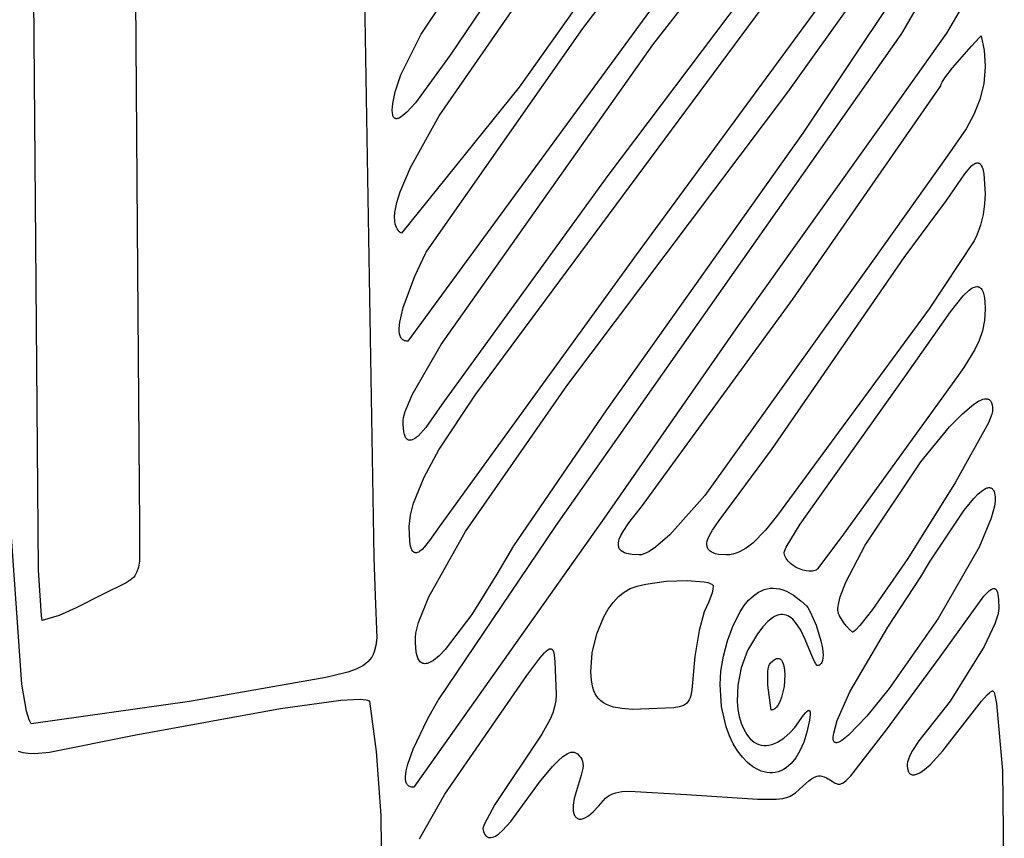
# Model space of a CAD drawing. Extents: x -74.1 to 10.8, y -36.7 to 44.6.
# Tile 158 of 199: x -20.2 to -18.7, y -10.3 to -9.1. Entities that reach past the tile are written whole.
import ezdxf

# ---------------------------------------------------------------- set-up
doc = ezdxf.new("R2010")
doc.units = 0

msp = doc.modelspace()

# ---------------------------------------------------------------- linework, layer by layer
at = {"layer": 'Layer 1', "color": 7, "linetype": 'CONTINUOUS'}
for p, q in [((-19.349946, -9.151273), (-19.029696, -8.730648)), ((-20.007071, -8.801291), (-20.002109, -9.441875)), ((-19.050072, -9.244781), (-18.792095, -8.883592)), ((-19.08475, -8.897094), (-19.606071, -9.609273)), ((-19.247626, -9.175464), (-19.034722, -8.901549)), ((-18.865571, -8.928898), (-19.272071, -9.482648)), ((-19.255967, -8.972865), (-19.442903, -9.237223)), ((-18.808739, -8.975911), (-19.02814, -9.304666)), ((-19.409509, -8.991638), (-19.543933, -9.190278)), ((-20.146386, -9.944458), (-20.154442, -9.003082)), ((-19.586431, -9.15958), (-19.487556, -9.009924)), ((-19.045945, -9.012343), (-19.313352, -9.366476)), ((-19.670617, -9.033208), (-19.655769, -9.925878)), ((-19.560009, -9.279184), (-19.393694, -9.038807)), ((-19.506544, -9.686807), (-19.047064, -9.066261)), ((-18.881638, -9.156136), (-18.854529, -9.109733)), ((-18.789934, -9.110967), (-18.817713, -9.158097)), ((-19.616158, -9.219448), (-19.586431, -9.15958)), ((-19.578071, -9.477273), (-19.349946, -9.151273)), ((-19.389071, -9.879273), (-18.884071, -9.160273)), ((-18.817713, -9.158097), (-18.910949, -9.289574)), ((-18.884071, -9.160273), (-18.881638, -9.156136)), ((-18.769832, -9.165225), (-18.767702, -9.162951)), ((-18.767702, -9.162951), (-18.767225, -9.162439)), ((-18.767225, -9.162439), (-18.76711, -9.162315)), ((-18.76711, -9.162315), (-18.767081, -9.162284)), ((-18.767071, -9.162276), (-18.762622, -9.183645)), ((-19.557172, -9.614144), (-19.247626, -9.175464)), ((-18.809073, -9.208836), (-18.781212, -9.177336)), ((-18.781212, -9.177336), (-18.769832, -9.165225)), ((-19.543933, -9.190278), (-19.59472, -9.260391)), ((-18.762622, -9.183645), (-18.761073, -9.206463)), ((-18.761072, -9.207353), (-18.763114, -9.232249)), ((-18.761073, -9.206463), (-18.761072, -9.2072)), ((-18.761072, -9.2072), (-18.761072, -9.207353)), ((-19.624623, -9.244292), (-19.616158, -9.219448)), ((-18.820255, -9.223795), (-18.809073, -9.208836)), ((-19.042355, -9.547832), (-18.826071, -9.235273)), ((-18.826071, -9.235273), (-18.825265, -9.232851)), ((-18.825265, -9.232851), (-18.824, -9.230108)), ((-18.824, -9.230108), (-18.820255, -9.223795)), ((-18.763114, -9.232249), (-18.768824, -9.255534)), ((-19.628002, -9.261391), (-19.624623, -9.244292)), ((-19.442903, -9.237223), (-19.615071, -9.451273)), ((-19.373377, -9.674653), (-19.050072, -9.244781)), ((-19.628743, -9.271195), (-19.628002, -9.261391)), ((-19.59472, -9.260391), (-19.607498, -9.274126)), ((-18.768824, -9.255534), (-18.777609, -9.277495)), ((-19.628588, -9.274945), (-19.628743, -9.271195)), ((-19.628105, -9.277971), (-19.628588, -9.274945)), ((-19.627746, -9.279222), (-19.628105, -9.277971)), ((-19.627311, -9.280305), (-19.627746, -9.279222)), ((-19.626803, -9.281222), (-19.627311, -9.280305)), ((-19.613155, -9.279004), (-19.615742, -9.280832)), ((-19.607498, -9.274126), (-19.613155, -9.279004)), ((-19.602242, -9.354839), (-19.560009, -9.279184)), ((-18.777609, -9.277495), (-18.78888, -9.298423)), ((-19.626224, -9.281979), (-19.626803, -9.281222)), ((-19.625908, -9.282298), (-19.626224, -9.281979)), ((-19.625575, -9.282578), (-19.625908, -9.282298)), ((-19.625225, -9.28282), (-19.625575, -9.282578)), ((-19.624859, -9.283025), (-19.625225, -9.28282)), ((-19.624476, -9.283192), (-19.624859, -9.283025)), ((-19.624078, -9.283323), (-19.624476, -9.283192)), ((-19.623664, -9.283417), (-19.624078, -9.283323)), ((-19.623234, -9.283476), (-19.623664, -9.283417)), ((-19.622329, -9.283488), (-19.623234, -9.283476)), ((-19.621366, -9.283364), (-19.622329, -9.283488)), ((-19.620346, -9.283107), (-19.621366, -9.283364)), ((-19.618144, -9.282211), (-19.620346, -9.283107)), ((-19.615742, -9.280832), (-19.618144, -9.282211)), ((-18.910949, -9.289574), (-19.12238, -9.586409)), ((-19.02814, -9.304666), (-19.315422, -9.709522)), ((-18.78888, -9.298423), (-18.816522, -9.338337)), ((-18.816522, -9.338337), (-18.925872, -9.492253)), ((-18.783646, -9.355275), (-18.780533, -9.352191)), ((-18.780533, -9.352191), (-18.777714, -9.350018)), ((-18.777714, -9.350018), (-18.77641, -9.349254)), ((-18.77641, -9.349254), (-18.775175, -9.348697)), ((-18.775175, -9.348697), (-18.774005, -9.34834)), ((-18.774005, -9.34834), (-18.7729, -9.348175)), ((-18.7729, -9.348175), (-18.772371, -9.348162)), ((-18.772371, -9.348162), (-18.771858, -9.348195)), ((-18.771858, -9.348195), (-18.77136, -9.348272)), ((-18.77136, -9.348272), (-18.770877, -9.348393)), ((-18.770877, -9.348393), (-18.770408, -9.348558)), ((-18.770408, -9.348558), (-18.769955, -9.348764)), ((-18.769955, -9.348764), (-18.76909, -9.349298)), ((-18.76909, -9.349298), (-18.768282, -9.34999)), ((-18.768282, -9.34999), (-18.767528, -9.350832)), ((-18.767528, -9.350832), (-18.766826, -9.351818)), ((-18.766826, -9.351818), (-18.765571, -9.354192)), ((-19.617312, -9.390359), (-19.602242, -9.354839)), ((-19.313352, -9.366476), (-19.556261, -9.70195)), ((-18.817653, -9.403084), (-18.790806, -9.364394)), ((-18.790806, -9.364394), (-18.783646, -9.355275)), ((-18.765571, -9.354192), (-18.764505, -9.357056)), ((-18.764505, -9.357056), (-18.762883, -9.36403)), ((-18.762883, -9.36403), (-18.761071, -9.393273)), ((-19.622226, -9.406315), (-19.617312, -9.390359)), ((-18.761071, -9.393273), (-18.7618, -9.408191)), ((-19.624971, -9.420603), (-19.622226, -9.406315)), ((-18.879764, -9.486767), (-18.817653, -9.403084)), ((-18.7618, -9.408191), (-18.764026, -9.423692)), ((-19.62543, -9.427011), (-19.624971, -9.420603)), ((-18.764026, -9.423692), (-18.767814, -9.43921)), ((-19.625228, -9.43287), (-19.62543, -9.427011)), ((-19.624325, -9.438137), (-19.625228, -9.43287)), ((-19.623598, -9.440535), (-19.624325, -9.438137)), ((-20.002109, -9.441875), (-19.999271, -9.821656)), ((-19.622681, -9.442768), (-19.623598, -9.440535)), ((-19.621569, -9.444831), (-19.622681, -9.442768)), ((-19.620257, -9.446718), (-19.621569, -9.444831)), ((-19.61874, -9.448425), (-19.620257, -9.446718)), ((-19.617013, -9.449945), (-19.61874, -9.448425)), ((-19.615071, -9.451273), (-19.617013, -9.449945)), ((-18.767814, -9.43921), (-18.773226, -9.454182)), ((-18.77708, -9.462288), (-18.843204, -9.561982)), ((-18.777007, -9.46215), (-18.777063, -9.462258)), ((-18.77656, -9.461285), (-18.777007, -9.46215)), ((-18.773226, -9.454182), (-18.77656, -9.461285)), ((-19.596006, -9.514092), (-19.580276, -9.481063)), ((-19.580276, -9.481063), (-19.579049, -9.478884)), ((-19.579049, -9.478884), (-19.578071, -9.477273)), ((-19.272071, -9.482648), (-19.560071, -9.881273)), ((-18.925872, -9.492253), (-19.171088, -9.835409)), ((-19.073825, -9.768118), (-18.879764, -9.486767)), ((-19.612955, -9.560106), (-19.596006, -9.514092)), ((-18.793182, -9.542645), (-18.784578, -9.534591)), ((-18.784578, -9.534591), (-18.780601, -9.531818)), ((-18.780601, -9.531818), (-18.778709, -9.530789)), ((-18.778709, -9.530789), (-18.776889, -9.530013)), ((-18.776889, -9.530013), (-18.775143, -9.529505)), ((-18.775143, -9.529505), (-18.773477, -9.529275)), ((-18.773477, -9.529275), (-18.772676, -9.529269)), ((-18.772676, -9.529269), (-18.771896, -9.529337)), ((-18.771896, -9.529337), (-18.771138, -9.529481)), ((-18.771138, -9.529481), (-18.770403, -9.529702)), ((-18.770403, -9.529702), (-18.769692, -9.530003)), ((-18.769692, -9.530003), (-18.769004, -9.530384)), ((-18.769004, -9.530384), (-18.768341, -9.530847)), ((-18.768341, -9.530847), (-18.767703, -9.531394)), ((-18.767703, -9.531394), (-18.76709, -9.532026)), ((-18.76709, -9.532026), (-18.765944, -9.533552)), ((-18.765944, -9.533552), (-18.764908, -9.535437)), ((-18.764908, -9.535437), (-18.763985, -9.537693)), ((-18.763985, -9.537693), (-18.762498, -9.543371)), ((-19.260063, -9.846262), (-19.042355, -9.547832)), ((-18.811975, -9.566021), (-18.793182, -9.542645)), ((-18.762498, -9.543371), (-18.761521, -9.550683)), ((-18.761521, -9.550683), (-18.761071, -9.562273)), ((-19.617785, -9.581478), (-19.612955, -9.560106)), ((-18.843204, -9.561982), (-19.065176, -9.863934)), ((-18.878708, -9.661448), (-18.811975, -9.566021)), ((-18.761071, -9.562273), (-18.762132, -9.578799)), ((-19.618571, -9.590617), (-19.617785, -9.581478)), ((-18.762132, -9.578799), (-18.765161, -9.593934)), ((-19.618468, -9.594658), (-19.618571, -9.590617)), ((-19.617998, -9.598292), (-19.618468, -9.594658)), ((-19.12238, -9.586409), (-19.318421, -9.868221)), ((-18.765161, -9.593934), (-18.769929, -9.608043)), ((-19.617138, -9.601478), (-19.617998, -9.598292)), ((-19.616553, -9.60289), (-19.617138, -9.601478)), ((-19.615861, -9.604176), (-19.616553, -9.60289)), ((-19.615058, -9.605329), (-19.615861, -9.604176)), ((-19.614141, -9.606345), (-19.615058, -9.605329)), ((-19.613107, -9.607219), (-19.614141, -9.606345)), ((-19.611953, -9.607945), (-19.613107, -9.607219)), ((-19.610676, -9.608519), (-19.611953, -9.607945)), ((-19.609272, -9.608935), (-19.610676, -9.608519)), ((-19.607738, -9.609188), (-19.609272, -9.608935)), ((-19.606071, -9.609273), (-19.607738, -9.609188)), ((-18.769929, -9.608043), (-18.776208, -9.621492)), ((-19.599114, -9.687032), (-19.557172, -9.614144)), ((-18.776208, -9.621492), (-18.792383, -9.647879)), ((-18.792383, -9.647879), (-18.805374, -9.666194)), ((-19.031693, -9.876937), (-18.878708, -9.661448)), ((-18.805374, -9.666194), (-18.968522, -9.891558)), ((-19.521399, -9.887771), (-19.373377, -9.674653)), ((-19.609992, -9.712028), (-19.599114, -9.687032)), ((-19.560524, -9.768243), (-19.506544, -9.686807)), ((-18.777819, -9.70158), (-18.770766, -9.697067)), ((-18.770766, -9.697067), (-18.767564, -9.695472)), ((-18.767564, -9.695472), (-18.764594, -9.694339)), ((-18.764594, -9.694339), (-18.761866, -9.693685)), ((-18.761866, -9.693685), (-18.760597, -9.693543)), ((-18.760597, -9.693543), (-18.759392, -9.693527)), ((-18.759392, -9.693527), (-18.758254, -9.693639)), ((-18.758254, -9.693639), (-18.757184, -9.693881)), ((-18.757184, -9.693881), (-18.756182, -9.694255)), ((-18.756182, -9.694255), (-18.755252, -9.694764)), ((-18.755252, -9.694764), (-18.754393, -9.695409)), ((-18.754393, -9.695409), (-18.753607, -9.696193)), ((-18.753607, -9.696193), (-18.752897, -9.697116)), ((-18.752897, -9.697116), (-18.752262, -9.698183)), ((-18.752262, -9.698183), (-18.751706, -9.699394)), ((-19.612528, -9.721191), (-19.609992, -9.712028)), ((-19.556261, -9.70195), (-19.57968, -9.735767)), ((-19.315422, -9.709522), (-19.451535, -9.909065)), ((-18.794205, -9.715424), (-18.777819, -9.70158)), ((-18.751706, -9.699394), (-18.75083, -9.702259)), ((-18.750241, -9.712046), (-18.751322, -9.716246)), ((-18.75083, -9.702259), (-18.750283, -9.705727)), ((-18.750283, -9.705727), (-18.750073, -9.709816)), ((-18.750074, -9.710474), (-18.750241, -9.712046)), ((-18.750073, -9.709816), (-18.750074, -9.710474)), ((-19.613022, -9.72488), (-19.612528, -9.721191)), ((-19.61298, -9.731337), (-19.613022, -9.72488)), ((-18.813029, -9.734811), (-18.794205, -9.715424)), ((-18.751322, -9.716246), (-18.756264, -9.728538)), ((-19.61196, -9.741743), (-19.61298, -9.731337)), ((-19.57968, -9.735767), (-19.591099, -9.748129)), ((-18.855106, -9.785964), (-18.813029, -9.734811)), ((-18.756264, -9.728538), (-18.804252, -9.815687)), ((-19.611054, -9.745684), (-19.61196, -9.741743)), ((-19.609905, -9.748835), (-19.611054, -9.745684)), ((-19.609244, -9.750127), (-19.609905, -9.748835)), ((-19.608528, -9.751236), (-19.609244, -9.750127)), ((-19.607758, -9.752168), (-19.608528, -9.751236)), ((-19.606937, -9.752926), (-19.607758, -9.752168)), ((-19.606067, -9.753517), (-19.606937, -9.752926)), ((-19.605148, -9.753944), (-19.606067, -9.753517)), ((-19.604184, -9.754213), (-19.605148, -9.753944)), ((-19.603177, -9.754329), (-19.604184, -9.754213)), ((-19.602127, -9.754296), (-19.603177, -9.754329)), ((-19.601037, -9.75412), (-19.602127, -9.754296)), ((-19.599908, -9.753805), (-19.601037, -9.75412)), ((-19.598744, -9.753356), (-19.599908, -9.753805)), ((-19.596313, -9.752077), (-19.598744, -9.753356)), ((-19.59376, -9.750321), (-19.596313, -9.752077)), ((-19.591099, -9.748129), (-19.59376, -9.750321)), ((-19.582251, -9.808529), (-19.560524, -9.768243)), ((-19.150231, -9.872016), (-19.073825, -9.768118)), ((-18.936744, -9.908058), (-18.855106, -9.785964)), ((-20.171129, -10.111344), (-20.192324, -9.805539)), ((-19.597484, -9.846433), (-19.582251, -9.808529)), ((-19.999271, -9.821656), (-19.998529, -9.875956)), ((-18.804252, -9.815687), (-18.874212, -9.9272)), ((-18.771085, -9.832771), (-18.764989, -9.827727)), ((-18.764989, -9.827727), (-18.762169, -9.825904)), ((-18.762169, -9.825904), (-18.759521, -9.82459)), ((-18.759521, -9.82459), (-18.758266, -9.824135)), ((-18.758266, -9.824135), (-18.75706, -9.82382)), ((-18.75706, -9.82382), (-18.755904, -9.823648)), ((-18.755904, -9.823648), (-18.7548, -9.823625)), ((-18.7548, -9.823625), (-18.75375, -9.823754)), ((-18.75375, -9.823754), (-18.752756, -9.82404)), ((-18.752756, -9.82404), (-18.75182, -9.824486)), ((-18.75182, -9.824486), (-18.750943, -9.825098)), ((-18.750943, -9.825098), (-18.750128, -9.825878)), ((-18.750128, -9.825878), (-18.749377, -9.826831)), ((-18.749377, -9.826831), (-18.748691, -9.827962)), ((-18.748691, -9.827962), (-18.748071, -9.829273)), ((-19.171088, -9.835409), (-19.222545, -9.892644)), ((-18.791946, -9.856679), (-18.777689, -9.839454)), ((-18.777689, -9.839454), (-18.771085, -9.832771)), ((-18.748071, -9.829273), (-18.747284, -9.831622)), ((-18.747284, -9.831622), (-18.746746, -9.834231)), ((-18.746746, -9.834231), (-18.746452, -9.837095)), ((-18.746452, -9.837095), (-18.74657, -9.843551)), ((-19.601965, -9.864002), (-19.597484, -9.846433)), ((-19.282768, -9.875332), (-19.264201, -9.851702)), ((-19.264201, -9.851702), (-19.260325, -9.84662)), ((-19.260325, -9.84662), (-19.260105, -9.846319)), ((-19.260105, -9.846319), (-19.260077, -9.846281)), ((-18.841524, -9.931449), (-18.791946, -9.856679)), ((-18.74759, -9.850927), (-18.752147, -9.868184)), ((-18.74657, -9.843551), (-18.74759, -9.850927)), ((-19.603984, -9.880386), (-19.601965, -9.864002)), ((-19.318421, -9.868221), (-19.597071, -10.262273)), ((-19.065176, -9.863934), (-19.082627, -9.886011)), ((-18.752147, -9.868184), (-18.769988, -9.910949)), ((-19.998529, -9.875956), (-19.998966, -9.93156)), ((-19.603151, -9.902379), (-19.603984, -9.880386)), ((-19.560071, -9.881273), (-19.574118, -9.901289)), ((-19.561071, -10.134273), (-19.389071, -9.879273)), ((-19.291068, -9.887687), (-19.282768, -9.875332)), ((-19.160118, -9.885919), (-19.150231, -9.872016)), ((-19.052367, -9.911042), (-19.031693, -9.876937)), ((-19.575482, -9.983722), (-19.521399, -9.887771)), ((-19.297303, -9.901996), (-19.296558, -9.899304)), ((-19.296558, -9.899304), (-19.294265, -9.893639)), ((-19.294265, -9.893639), (-19.291068, -9.887687)), ((-19.222545, -9.892644), (-19.243552, -9.910909)), ((-19.167683, -9.902196), (-19.166798, -9.899143)), ((-19.166798, -9.899143), (-19.16401, -9.892695)), ((-19.16401, -9.892695), (-19.160118, -9.885919)), ((-19.082627, -9.886011), (-19.101272, -9.9048)), ((-18.968522, -9.891558), (-18.998552, -9.932221)), ((-19.601867, -9.909491), (-19.603151, -9.902379)), ((-19.60104, -9.912246), (-19.601867, -9.909491)), ((-19.600098, -9.914499), (-19.60104, -9.912246)), ((-19.585028, -9.914101), (-19.588446, -9.916898)), ((-19.581464, -9.910436), (-19.585028, -9.914101)), ((-19.574118, -9.901289), (-19.581464, -9.910436)), ((-19.451535, -9.909065), (-19.475681, -9.950508)), ((-19.297862, -9.907035), (-19.297746, -9.904577)), ((-19.297626, -9.909357), (-19.297862, -9.907035)), ((-19.297746, -9.904577), (-19.297303, -9.901996)), ((-19.297368, -9.910463), (-19.297626, -9.909357)), ((-19.297012, -9.91153), (-19.297368, -9.910463)), ((-19.296556, -9.912557), (-19.297012, -9.91153)), ((-19.295996, -9.913541), (-19.296556, -9.912557)), ((-19.29533, -9.914482), (-19.295996, -9.913541)), ((-19.243552, -9.910909), (-19.252616, -9.916971)), ((-19.168246, -9.90786), (-19.168178, -9.905108)), ((-19.168107, -9.909169), (-19.168246, -9.90786)), ((-19.168178, -9.905108), (-19.167683, -9.902196)), ((-19.167848, -9.910432), (-19.168107, -9.909169)), ((-19.167463, -9.911644), (-19.167848, -9.910432)), ((-19.166947, -9.912804), (-19.167463, -9.911644)), ((-19.166296, -9.91391), (-19.166947, -9.912804)), ((-19.165505, -9.914958), (-19.166296, -9.91391)), ((-19.110877, -9.91216), (-19.120582, -9.917737)), ((-19.101272, -9.9048), (-19.110877, -9.91216)), ((-19.054447, -9.915679), (-19.052367, -9.911042)), ((-18.964751, -9.962012), (-18.936744, -9.908058)), ((-18.769988, -9.910949), (-18.82989, -10.015314)), ((-19.655769, -9.925878), (-19.65364, -9.981927)), ((-19.59905, -9.916276), (-19.600098, -9.914499)), ((-19.598487, -9.916993), (-19.59905, -9.916276)), ((-19.597901, -9.9176), (-19.598487, -9.916993)), ((-19.59729, -9.9181), (-19.597901, -9.9176)), ((-19.596658, -9.918497), (-19.59729, -9.9181)), ((-19.596003, -9.918793), (-19.596658, -9.918497)), ((-19.595328, -9.918992), (-19.596003, -9.918793)), ((-19.594632, -9.919096), (-19.595328, -9.918992)), ((-19.593917, -9.919108), (-19.594632, -9.919096)), ((-19.593184, -9.919033), (-19.593917, -9.919108)), ((-19.592433, -9.918872), (-19.593184, -9.919033)), ((-19.591666, -9.918629), (-19.592433, -9.918872)), ((-19.590085, -9.917909), (-19.591666, -9.918629)), ((-19.588446, -9.916898), (-19.590085, -9.917909)), ((-19.294553, -9.915377), (-19.29533, -9.914482)), ((-19.293663, -9.916225), (-19.294553, -9.915377)), ((-19.29153, -9.917775), (-19.293663, -9.916225)), ((-19.288906, -9.919117), (-19.29153, -9.917775)), ((-19.285767, -9.920239), (-19.288906, -9.919117)), ((-19.277839, -9.921773), (-19.285767, -9.920239)), ((-19.267499, -9.922263), (-19.277839, -9.921773)), ((-19.264207, -9.921837), (-19.267499, -9.922263)), ((-19.260623, -9.920802), (-19.264207, -9.921837)), ((-19.256757, -9.919174), (-19.260623, -9.920802)), ((-19.252616, -9.916971), (-19.256757, -9.919174)), ((-19.164569, -9.915947), (-19.165505, -9.914958)), ((-19.163484, -9.916874), (-19.164569, -9.915947)), ((-19.162245, -9.917736), (-19.163484, -9.916874)), ((-19.159284, -9.919256), (-19.162245, -9.917736)), ((-19.15565, -9.920489), (-19.159284, -9.919256)), ((-19.151305, -9.921415), (-19.15565, -9.920489)), ((-19.14033, -9.922266), (-19.151305, -9.921415)), ((-19.135182, -9.922059), (-19.14033, -9.922266)), ((-19.130321, -9.921211), (-19.135182, -9.922059)), ((-19.125452, -9.919757), (-19.130321, -9.921211)), ((-19.120582, -9.917737), (-19.125452, -9.919757)), ((-19.05507, -9.918478), (-19.055053, -9.917945)), ((-19.05502, -9.919527), (-19.05507, -9.918478)), ((-19.055053, -9.917945), (-19.054946, -9.91731)), ((-19.05471, -9.921602), (-19.05502, -9.919527)), ((-19.054946, -9.91731), (-19.054447, -9.915679)), ((-19.054135, -9.923639), (-19.05471, -9.921602)), ((-19.053312, -9.92563), (-19.054135, -9.923639)), ((-19.05226, -9.92757), (-19.053312, -9.92563)), ((-19.049535, -9.931266), (-19.05226, -9.92757)), ((-18.874212, -9.9272), (-18.925828, -10.002143)), ((-20.000312, -9.940019), (-20.002455, -9.946916)), ((-19.998966, -9.93156), (-20.000312, -9.940019)), ((-19.046101, -9.934673), (-19.049535, -9.931266)), ((-19.042098, -9.937737), (-19.046101, -9.934673)), ((-19.037665, -9.940402), (-19.042098, -9.937737)), ((-19.032944, -9.942616), (-19.037665, -9.940402)), ((-19.028074, -9.944322), (-19.032944, -9.942616)), ((-19.00632, -9.942317), (-19.007944, -9.944179)), ((-18.998552, -9.932221), (-19.00632, -9.942317)), ((-18.855327, -9.954127), (-18.841524, -9.931449)), ((-20.142258, -10.011466), (-20.146386, -9.944458)), ((-20.009744, -9.957246), (-20.012302, -9.959331)), ((-20.007499, -9.955), (-20.009744, -9.957246)), ((-20.005549, -9.952555), (-20.007499, -9.955)), ((-20.003874, -9.949873), (-20.005549, -9.952555)), ((-20.002455, -9.946916), (-20.003874, -9.949873)), ((-19.475681, -9.950508), (-19.51243, -10.009195)), ((-19.023195, -9.945468), (-19.028074, -9.944322)), ((-19.018448, -9.945999), (-19.023195, -9.945468)), ((-19.013973, -9.945859), (-19.018448, -9.945999)), ((-19.011881, -9.945522), (-19.013973, -9.945859)), ((-19.00991, -9.944996), (-19.011881, -9.945522)), ((-19.008077, -9.944276), (-19.00991, -9.944996)), ((-19.007944, -9.944179), (-19.008032, -9.944249)), ((-18.903453, -10.027854), (-18.855327, -9.954127)), ((-20.018433, -9.963172), (-20.053962, -9.980451)), ((-20.012302, -9.959331), (-20.018433, -9.963172)), ((-19.289417, -9.976483), (-19.280665, -9.97158)), ((-19.280665, -9.97158), (-19.270431, -9.967821)), ((-19.270431, -9.967821), (-19.257687, -9.964759)), ((-19.257687, -9.964759), (-19.22781, -9.960765)), ((-19.22781, -9.960765), (-19.197323, -9.959679)), ((-19.197323, -9.959679), (-19.172515, -9.961579)), ((-19.172515, -9.961579), (-19.166921, -9.962798)), ((-19.166921, -9.962798), (-19.164623, -9.96352)), ((-19.164623, -9.96352), (-19.162688, -9.964318)), ((-19.162688, -9.964318), (-19.161142, -9.965192)), ((-19.161142, -9.965192), (-19.160522, -9.965658)), ((-19.160522, -9.965658), (-19.160008, -9.966142)), ((-19.160008, -9.966142), (-19.159603, -9.966646)), ((-19.159603, -9.966646), (-19.159442, -9.966906)), ((-19.159071, -9.968273), (-19.159487, -9.972426)), ((-19.159442, -9.966906), (-19.15931, -9.967169)), ((-19.15931, -9.967169), (-19.159206, -9.967438)), ((-19.159206, -9.967438), (-19.159131, -9.967712)), ((-19.159131, -9.967712), (-19.159087, -9.96799)), ((-19.159087, -9.96799), (-19.159071, -9.968273)), ((-19.08451, -9.97296), (-19.080259, -9.971775)), ((-19.080259, -9.971775), (-19.075878, -9.971055)), ((-19.075878, -9.971055), (-19.071366, -9.970822)), ((-19.071366, -9.970822), (-19.066725, -9.971099)), ((-19.066725, -9.971099), (-19.061955, -9.971908)), ((-19.061955, -9.971908), (-19.057056, -9.973272)), ((-18.973023, -9.983498), (-18.964751, -9.962012)), ((-18.752382, -9.972657), (-18.751329, -9.972089)), ((-18.751329, -9.972089), (-18.750338, -9.971675)), ((-18.750338, -9.971675), (-18.749406, -9.971413)), ((-18.749406, -9.971413), (-18.748533, -9.971305)), ((-18.748533, -9.971305), (-18.748118, -9.971308)), ((-18.748118, -9.971308), (-18.747717, -9.971348)), ((-18.747717, -9.971348), (-18.74733, -9.971427)), ((-18.74733, -9.971427), (-18.746957, -9.971543)), ((-18.746957, -9.971543), (-18.746597, -9.971697)), ((-18.746597, -9.971697), (-18.74625, -9.971889)), ((-18.74625, -9.971889), (-18.745917, -9.972118)), ((-20.053962, -9.980451), (-20.091317, -9.999757)), ((-19.65364, -9.981927), (-19.651499, -10.043792)), ((-19.59055, -10.021345), (-19.575482, -9.983722)), ((-19.305578, -9.991676), (-19.297781, -9.983246)), ((-19.297781, -9.983246), (-19.289417, -9.976483)), ((-19.160706, -9.977871), (-19.1654, -9.991055)), ((-19.159487, -9.972426), (-19.160706, -9.977871)), ((-19.107251, -9.988549), (-19.100201, -9.981889)), ((-19.100201, -9.981889), (-19.092619, -9.976632)), ((-19.092619, -9.976632), (-19.088631, -9.974586)), ((-19.088631, -9.974586), (-19.08451, -9.97296)), ((-19.057056, -9.973272), (-19.052029, -9.975215)), ((-19.052029, -9.975215), (-19.041592, -9.980925)), ((-19.041592, -9.980925), (-19.030647, -9.989219)), ((-18.97541, -9.992405), (-18.973023, -9.983498)), ((-18.826715, -10.071466), (-18.763188, -9.982809)), ((-18.763188, -9.982809), (-18.757235, -9.976479)), ((-18.757235, -9.976479), (-18.754677, -9.974257)), ((-18.754677, -9.974257), (-18.752382, -9.972657)), ((-18.745917, -9.972118), (-18.745596, -9.972385)), ((-18.745596, -9.972385), (-18.744993, -9.97303)), ((-18.744993, -9.97303), (-18.744439, -9.973825)), ((-18.744439, -9.973825), (-18.743934, -9.974768)), ((-18.743934, -9.974768), (-18.743062, -9.977098)), ((-18.743062, -9.977098), (-18.742364, -9.980014)), ((-18.742364, -9.980014), (-18.741446, -9.987588)), ((-20.091317, -9.999757), (-20.116194, -10.010745)), ((-19.312729, -10.00156), (-19.305578, -9.991676)), ((-19.1654, -9.991055), (-19.172402, -10.005564)), ((-19.119742, -10.005353), (-19.113766, -9.996431)), ((-19.113766, -9.996431), (-19.107251, -9.988549)), ((-19.030647, -9.989219), (-19.022544, -9.996836)), ((-19.022544, -9.996836), (-19.020826, -9.999064)), ((-19.020826, -9.999064), (-19.01693, -10.005656)), ((-18.976552, -10.003095), (-18.976512, -9.99991)), ((-18.976512, -9.99991), (-18.97541, -9.992405)), ((-18.741071, -10.000273), (-18.741458, -10.004654)), ((-18.741446, -9.987588), (-18.741071, -10.000273)), ((-20.141071, -10.018273), (-20.142258, -10.011466)), ((-20.116194, -10.010745), (-20.141071, -10.018273)), ((-19.51243, -10.009195), (-19.55146, -10.060881)), ((-19.329515, -10.037813), (-19.319155, -10.012686)), ((-19.319155, -10.012686), (-19.312729, -10.00156)), ((-19.172402, -10.005564), (-19.179696, -10.032898)), ((-19.130064, -10.025591), (-19.119742, -10.005353)), ((-19.072484, -10.014364), (-19.079248, -10.01982)), ((-19.069274, -10.012429), (-19.072484, -10.014364)), ((-19.066174, -10.01099), (-19.069274, -10.012429)), ((-19.063181, -10.010023), (-19.066174, -10.01099)), ((-19.060293, -10.009505), (-19.063181, -10.010023)), ((-19.057506, -10.009411), (-19.060293, -10.009505)), ((-19.054819, -10.009717), (-19.057506, -10.009411)), ((-19.052228, -10.010399), (-19.054819, -10.009717)), ((-19.04973, -10.011433), (-19.052228, -10.010399)), ((-19.047322, -10.012795), (-19.04973, -10.011433)), ((-19.045002, -10.01446), (-19.047322, -10.012795)), ((-19.042766, -10.016404), (-19.045002, -10.01446)), ((-19.01693, -10.005656), (-19.008463, -10.024973)), ((-18.976236, -10.00588), (-18.976552, -10.003095)), ((-18.975942, -10.007118), (-18.976236, -10.00588)), ((-18.975555, -10.008249), (-18.975942, -10.007118)), ((-18.975073, -10.009272), (-18.975555, -10.008249)), ((-18.975013, -10.009391), (-18.975057, -10.009303)), ((-18.974836, -10.009741), (-18.975013, -10.009391)), ((-18.974122, -10.011137), (-18.974836, -10.009741)), ((-18.967767, -10.021741), (-18.974122, -10.011137)), ((-18.925828, -10.002143), (-18.944277, -10.025554)), ((-18.82989, -10.015314), (-18.901714, -10.117798)), ((-18.742587, -10.009929), (-18.746903, -10.022866)), ((-18.741458, -10.004654), (-18.742587, -10.009929)), ((-19.594218, -10.036607), (-19.59055, -10.021345)), ((-19.138187, -10.047809), (-19.130064, -10.025591)), ((-19.086488, -10.027551), (-19.094226, -10.03775)), ((-19.079248, -10.01982), (-19.086488, -10.027551)), ((-19.038537, -10.021036), (-19.042766, -10.016404)), ((-19.03097, -10.032593), (-19.038537, -10.021036)), ((-19.008463, -10.024973), (-19.001342, -10.047848)), ((-18.964036, -10.026607), (-18.967767, -10.021741)), ((-18.959831, -10.031132), (-18.964036, -10.026607)), ((-18.959221, -10.122511), (-18.903453, -10.027854)), ((-18.944277, -10.025554), (-18.95076, -10.032328)), ((-18.746903, -10.022866), (-18.762543, -10.056223)), ((-19.651499, -10.043792), (-19.652703, -10.054615)), ((-19.595016, -10.050548), (-19.594975, -10.043229)), ((-19.594975, -10.043229), (-19.594218, -10.036607)), ((-19.336026, -10.065356), (-19.329515, -10.037813)), ((-19.179696, -10.032898), (-19.185726, -10.070779)), ((-19.094226, -10.03775), (-19.108762, -10.062365)), ((-19.024436, -10.045923), (-19.03097, -10.032593)), ((-18.955071, -10.035273), (-18.959831, -10.031132)), ((-18.95466, -10.035128), (-18.955071, -10.035273)), ((-18.954211, -10.034918), (-18.95466, -10.035128)), ((-18.953203, -10.034304), (-18.954211, -10.034918)), ((-18.95076, -10.032328), (-18.953203, -10.034304)), ((-19.652703, -10.054615), (-19.655099, -10.063931)), ((-19.593723, -10.064652), (-19.595016, -10.050548)), ((-19.144081, -10.070553), (-19.138187, -10.047809)), ((-19.01374, -10.071733), (-19.024436, -10.045923)), ((-19.001342, -10.047848), (-18.999126, -10.058891)), ((-18.762543, -10.056223), (-18.812104, -10.136291)), ((-19.658936, -10.071917), (-19.661471, -10.075465)), ((-19.656822, -10.068079), (-19.658936, -10.071917)), ((-19.655099, -10.063931), (-19.656822, -10.068079)), ((-19.59247, -10.069989), (-19.593723, -10.064652)), ((-19.590839, -10.074246), (-19.59247, -10.069989)), ((-19.560364, -10.069867), (-19.568605, -10.076522)), ((-19.55146, -10.060881), (-19.560364, -10.069867)), ((-19.412829, -10.073396), (-19.406113, -10.065569)), ((-19.406113, -10.065569), (-19.403347, -10.062873)), ((-19.403347, -10.062873), (-19.400937, -10.060982)), ((-19.400937, -10.060982), (-19.399857, -10.060337)), ((-19.399857, -10.060337), (-19.398854, -10.059892)), ((-19.398854, -10.059892), (-19.398382, -10.059744)), ((-19.398382, -10.059744), (-19.397927, -10.059645)), ((-19.397927, -10.059645), (-19.39749, -10.059596)), ((-19.39749, -10.059596), (-19.397071, -10.059597)), ((-19.397071, -10.059597), (-19.396668, -10.059647)), ((-19.396668, -10.059647), (-19.396282, -10.059746)), ((-19.396282, -10.059746), (-19.395912, -10.059895)), ((-19.395912, -10.059895), (-19.395557, -10.060093)), ((-19.395557, -10.060093), (-19.395217, -10.06034)), ((-19.395217, -10.06034), (-19.394892, -10.060636)), ((-19.394892, -10.060636), (-19.394581, -10.06098)), ((-19.394581, -10.06098), (-19.394, -10.061817)), ((-19.394, -10.061817), (-19.39347, -10.062848)), ((-19.39347, -10.062848), (-19.392549, -10.065492)), ((-19.392549, -10.065492), (-19.39179, -10.068909)), ((-19.39179, -10.068909), (-19.390642, -10.07804)), ((-19.338057, -10.093499), (-19.336026, -10.065356)), ((-19.185726, -10.070779), (-19.190134, -10.11957)), ((-19.147716, -10.09237), (-19.144081, -10.070553)), ((-19.108762, -10.062365), (-19.118171, -10.087466)), ((-19.009211, -10.081128), (-19.01374, -10.071733)), ((-18.999126, -10.058891), (-18.998255, -10.068746)), ((-18.998255, -10.068746), (-18.998429, -10.073013)), ((-18.905655, -10.178386), (-18.826715, -10.071466)), ((-19.67192, -10.084599), (-19.681565, -10.089646)), ((-19.667933, -10.081784), (-19.67192, -10.084599)), ((-19.66446, -10.078747), (-19.667933, -10.081784)), ((-19.661471, -10.075465), (-19.66446, -10.078747)), ((-19.589888, -10.075984), (-19.590839, -10.074246)), ((-19.588851, -10.07747), (-19.589888, -10.075984)), ((-19.587729, -10.078709), (-19.588851, -10.07747)), ((-19.586525, -10.079708), (-19.587729, -10.078709)), ((-19.585242, -10.080473), (-19.586525, -10.079708)), ((-19.583882, -10.081009), (-19.585242, -10.080473)), ((-19.582448, -10.081322), (-19.583882, -10.081009)), ((-19.580942, -10.081419), (-19.582448, -10.081322)), ((-19.579367, -10.081304), (-19.580942, -10.081419)), ((-19.577726, -10.080985), (-19.579367, -10.081304)), ((-19.57602, -10.080467), (-19.577726, -10.080985)), ((-19.572425, -10.078857), (-19.57602, -10.080467)), ((-19.568605, -10.076522), (-19.572425, -10.078857)), ((-19.431806, -10.098928), (-19.412829, -10.073396)), ((-19.390642, -10.07804), (-19.388768, -10.126631)), ((-19.078578, -10.088783), (-19.077736, -10.085248)), ((-19.077736, -10.085248), (-19.077197, -10.083723)), ((-19.077197, -10.083723), (-19.076576, -10.082378)), ((-19.076576, -10.082378), (-19.075869, -10.081224)), ((-19.075869, -10.081224), (-19.075071, -10.080273)), ((-19.075071, -10.080273), (-19.072276, -10.077568)), ((-19.072276, -10.077568), (-19.069699, -10.07561)), ((-19.069699, -10.07561), (-19.068491, -10.074898)), ((-19.068491, -10.074898), (-19.067337, -10.074357)), ((-19.067337, -10.074357), (-19.066235, -10.07398)), ((-19.066235, -10.07398), (-19.065185, -10.073764)), ((-19.065185, -10.073764), (-19.064187, -10.073702)), ((-19.064187, -10.073702), (-19.06324, -10.073788)), ((-19.06324, -10.073788), (-19.062343, -10.074019)), ((-19.062343, -10.074019), (-19.061497, -10.074387)), ((-19.061497, -10.074387), (-19.0607, -10.074888)), ((-19.0607, -10.074888), (-19.059953, -10.075516)), ((-19.059953, -10.075516), (-19.059254, -10.076266)), ((-19.059254, -10.076266), (-19.058603, -10.077133)), ((-19.058603, -10.077133), (-19.057443, -10.079193)), ((-19.057443, -10.079193), (-19.05647, -10.081654)), ((-19.05647, -10.081654), (-19.05568, -10.084472)), ((-19.05568, -10.084472), (-19.05463, -10.091005)), ((-19.007071, -10.084273), (-19.009211, -10.081128)), ((-19.005537, -10.084081), (-19.007071, -10.084273)), ((-19.004832, -10.083896), (-19.005537, -10.084081)), ((-19.004166, -10.083653), (-19.004832, -10.083896)), ((-19.00354, -10.083353), (-19.004166, -10.083653)), ((-19.002953, -10.082999), (-19.00354, -10.083353)), ((-19.002403, -10.082591), (-19.002953, -10.082999)), ((-19.001891, -10.08213), (-19.002403, -10.082591)), ((-19.000977, -10.081057), (-19.001891, -10.08213)), ((-19.000205, -10.079791), (-19.000977, -10.081057)), ((-18.999569, -10.078343), (-19.000205, -10.079791)), ((-18.999065, -10.076724), (-18.999569, -10.078343)), ((-18.998429, -10.073013), (-18.999065, -10.076724)), ((-19.726083, -10.101723), (-19.925693, -10.136587)), ((-19.693641, -10.094066), (-19.726083, -10.101723)), ((-19.681565, -10.089646), (-19.693641, -10.094066)), ((-19.552024, -10.272375), (-19.431806, -10.098928)), ((-19.337303, -10.105822), (-19.338057, -10.093499)), ((-19.149063, -10.111807), (-19.147716, -10.09237)), ((-19.118171, -10.087466), (-19.123102, -10.11273)), ((-19.079134, -10.092883), (-19.078578, -10.088783)), ((-19.079071, -10.112898), (-19.079134, -10.092883)), ((-19.054261, -10.098446), (-19.055437, -10.114662)), ((-19.05463, -10.091005), (-19.054261, -10.098446)), ((-20.163979, -10.150978), (-20.171129, -10.111344)), ((-19.335269, -10.116432), (-19.337303, -10.105822)), ((-19.146904, -10.144138), (-19.149063, -10.111807)), ((-19.123102, -10.11273), (-19.123892, -10.136959)), ((-19.074071, -10.149273), (-19.079071, -10.112898)), ((-19.055437, -10.114662), (-19.058952, -10.130341)), ((-19.388768, -10.126631), (-19.389517, -10.135845)), ((-19.333712, -10.121117), (-19.335269, -10.116432)), ((-19.331763, -10.1254), (-19.333712, -10.121117)), ((-19.329398, -10.129289), (-19.331763, -10.1254)), ((-19.326592, -10.132794), (-19.329398, -10.129289)), ((-19.191891, -10.128115), (-19.193027, -10.131589)), ((-19.190134, -10.11957), (-19.191891, -10.128115)), ((-19.058952, -10.130341), (-19.061505, -10.137112)), ((-18.977638, -10.164486), (-18.959221, -10.122511)), ((-18.901714, -10.117798), (-18.934459, -10.158212)), ((-18.766342, -10.13626), (-18.758055, -10.127004)), ((-18.758055, -10.127004), (-18.75476, -10.123907)), ((-18.75476, -10.123907), (-18.753345, -10.122785)), ((-18.753345, -10.122785), (-18.752095, -10.121964)), ((-18.752095, -10.121964), (-18.751532, -10.12167)), ((-18.751532, -10.12167), (-18.751013, -10.121456)), ((-18.751013, -10.121456), (-18.750538, -10.121323)), ((-18.750538, -10.121323), (-18.750317, -10.121288)), ((-18.750317, -10.121288), (-18.750107, -10.121274)), ((-18.750107, -10.121274), (-18.749973, -10.121279)), ((-18.749973, -10.121279), (-18.749821, -10.121311)), ((-18.749821, -10.121311), (-18.749669, -10.121371)), ((-18.749669, -10.121371), (-18.749517, -10.121458)), ((-18.749517, -10.121458), (-18.749364, -10.121572)), ((-18.749364, -10.121572), (-18.749212, -10.121713)), ((-18.749212, -10.121713), (-18.748907, -10.122076)), ((-18.748907, -10.122076), (-18.748601, -10.122546)), ((-18.748601, -10.122546), (-18.747989, -10.1238)), ((-18.747989, -10.1238), (-18.746764, -10.127532)), ((-18.746764, -10.127532), (-18.744333, -10.139616)), ((-19.925693, -10.136587), (-20.157071, -10.169273)), ((-19.792437, -10.146854), (-19.704076, -10.134871)), ((-19.704076, -10.134871), (-19.675742, -10.133524)), ((-19.675742, -10.133524), (-19.666882, -10.13434)), ((-19.666882, -10.13434), (-19.665284, -10.134715)), ((-19.665284, -10.134715), (-19.663946, -10.135161)), ((-19.663946, -10.135161), (-19.662873, -10.13568)), ((-19.662873, -10.13568), (-19.662438, -10.135967)), ((-19.662438, -10.135967), (-19.662071, -10.136273)), ((-19.662071, -10.136273), (-19.652258, -10.209783)), ((-19.577272, -10.162467), (-19.561534, -10.134958)), ((-19.561534, -10.134958), (-19.561071, -10.134273)), ((-19.391122, -10.144633), (-19.393783, -10.153455)), ((-19.389517, -10.135845), (-19.391122, -10.144633)), ((-19.323321, -10.135922), (-19.326592, -10.132794)), ((-19.319562, -10.138683), (-19.323321, -10.135922)), ((-19.315291, -10.141085), (-19.319562, -10.138683)), ((-19.310482, -10.143137), (-19.315291, -10.141085)), ((-19.305113, -10.144848), (-19.310482, -10.143137)), ((-19.292594, -10.147278), (-19.305113, -10.144848)), ((-19.208805, -10.144659), (-19.216791, -10.145944)), ((-19.205488, -10.143725), (-19.208805, -10.144659)), ((-19.202579, -10.142545), (-19.205488, -10.143725)), ((-19.200046, -10.14108), (-19.202579, -10.142545)), ((-19.197856, -10.139291), (-19.200046, -10.14108)), ((-19.195978, -10.137138), (-19.197856, -10.139291)), ((-19.194379, -10.134584), (-19.195978, -10.137138)), ((-19.193027, -10.131589), (-19.194379, -10.134584)), ((-19.140139, -10.173788), (-19.146904, -10.144138)), ((-19.123892, -10.136959), (-19.12284, -10.148312)), ((-19.066239, -10.144955), (-19.068043, -10.146779)), ((-19.064546, -10.142707), (-19.066239, -10.144955)), ((-19.061505, -10.137112), (-19.064546, -10.142707)), ((-18.812104, -10.136291), (-18.858194, -10.194154)), ((-18.822782, -10.209187), (-18.766342, -10.13626)), ((-18.744333, -10.139616), (-18.735728, -10.237991)), ((-20.160108, -10.163431), (-20.163979, -10.150978)), ((-20.006458, -10.186308), (-19.792437, -10.146854)), ((-19.393783, -10.153455), (-19.397699, -10.162773)), ((-19.277543, -10.148447), (-19.292594, -10.147278)), ((-19.216791, -10.145944), (-19.277543, -10.148447)), ((-19.12284, -10.148312), (-19.120877, -10.158958)), ((-19.120877, -10.158958), (-19.118048, -10.168747)), ((-19.073005, -10.1492), (-19.074071, -10.149273)), ((-19.071963, -10.148982), (-19.073005, -10.1492)), ((-19.070945, -10.148626), (-19.071963, -10.148982)), ((-19.069952, -10.148136), (-19.070945, -10.148626)), ((-19.068984, -10.147519), (-19.069952, -10.148136)), ((-19.068043, -10.146779), (-19.068984, -10.147519)), ((-19.039686, -10.174782), (-19.026751, -10.156576)), ((-19.026751, -10.156576), (-19.023457, -10.152674)), ((-19.023457, -10.152674), (-19.021968, -10.151231)), ((-19.021968, -10.151231), (-19.020624, -10.150227)), ((-19.020624, -10.150227), (-19.020016, -10.149913)), ((-19.020016, -10.149913), (-19.01973, -10.149807)), ((-19.01973, -10.149807), (-19.019456, -10.149736)), ((-19.019456, -10.149736), (-19.019195, -10.149703)), ((-19.019195, -10.149703), (-19.018948, -10.149707)), ((-19.018948, -10.149707), (-19.018714, -10.149751)), ((-19.018714, -10.149751), (-19.018602, -10.149787)), ((-19.018602, -10.149787), (-19.018494, -10.149834)), ((-19.018494, -10.149834), (-19.01839, -10.149892)), ((-19.01839, -10.149892), (-19.018289, -10.149959)), ((-19.018289, -10.149959), (-19.0181, -10.150127)), ((-19.017187, -10.155889), (-19.018238, -10.16423)), ((-19.0181, -10.150127), (-19.017926, -10.150339)), ((-19.017926, -10.150339), (-19.017768, -10.150595)), ((-19.017768, -10.150595), (-19.017628, -10.150898)), ((-19.017628, -10.150898), (-19.017504, -10.151248)), ((-19.017504, -10.151248), (-19.017309, -10.152094)), ((-19.017309, -10.152094), (-19.017189, -10.153144)), ((-19.017189, -10.153144), (-19.017187, -10.155889)), ((-18.934459, -10.158212), (-18.961019, -10.186008)), ((-20.158096, -10.167669), (-20.160108, -10.163431)), ((-20.157071, -10.169273), (-20.158096, -10.167669)), ((-19.598249, -10.206763), (-19.577272, -10.162467)), ((-19.397699, -10.162773), (-19.410101, -10.184742)), ((-19.135304, -10.186879), (-19.140139, -10.173788)), ((-19.118048, -10.168747), (-19.114394, -10.17753)), ((-19.018238, -10.16423), (-19.022024, -10.18156)), ((-18.982687, -10.183122), (-18.977638, -10.164486)), ((-20.130329, -10.21088), (-20.006458, -10.186308)), ((-19.410101, -10.184742), (-19.478693, -10.287411)), ((-19.129648, -10.198724), (-19.135304, -10.186879)), ((-19.114394, -10.17753), (-19.109956, -10.185157)), ((-19.109956, -10.185157), (-19.107457, -10.18849)), ((-19.055951, -10.190422), (-19.046553, -10.182186)), ((-19.046553, -10.182186), (-19.039686, -10.174782)), ((-19.022024, -10.18156), (-19.026635, -10.196405)), ((-18.983466, -10.188836), (-18.982687, -10.183122)), ((-18.961019, -10.186008), (-18.971025, -10.19391)), ((-18.95781, -10.245832), (-18.905655, -10.178386)), ((-19.123284, -10.209256), (-19.129648, -10.198724)), ((-19.107457, -10.18849), (-19.104777, -10.191478)), ((-19.104777, -10.191478), (-19.101923, -10.194103)), ((-19.101923, -10.194103), (-19.098899, -10.196345)), ((-19.098899, -10.196345), (-19.095711, -10.198186)), ((-19.095711, -10.198186), (-19.092364, -10.199607)), ((-19.092364, -10.199607), (-19.088863, -10.20059)), ((-19.088863, -10.20059), (-19.085214, -10.201115)), ((-19.085214, -10.201115), (-19.081421, -10.201165)), ((-19.081421, -10.201165), (-19.077491, -10.20072)), ((-19.077491, -10.20072), (-19.073427, -10.199762)), ((-19.073427, -10.199762), (-19.069236, -10.198271)), ((-19.069236, -10.198271), (-19.064923, -10.196231)), ((-19.064923, -10.196231), (-19.055951, -10.190422)), ((-19.026635, -10.196405), (-19.032095, -10.209005)), ((-18.983497, -10.191115), (-18.983466, -10.188836)), ((-18.983298, -10.193019), (-18.983497, -10.191115)), ((-18.983113, -10.193833), (-18.983298, -10.193019)), ((-18.982873, -10.194556), (-18.983113, -10.193833)), ((-18.982578, -10.195189), (-18.982873, -10.194556)), ((-18.982229, -10.195733), (-18.982578, -10.195189)), ((-18.981827, -10.19619), (-18.982229, -10.195733)), ((-18.981373, -10.196559), (-18.981827, -10.19619)), ((-18.980866, -10.196843), (-18.981373, -10.196559)), ((-18.980309, -10.197042), (-18.980866, -10.196843)), ((-18.979701, -10.197157), (-18.980309, -10.197042)), ((-18.979044, -10.197189), (-18.979701, -10.197157)), ((-18.978338, -10.197139), (-18.979044, -10.197189)), ((-18.976783, -10.196797), (-18.978338, -10.197139)), ((-18.975042, -10.19614), (-18.976783, -10.196797)), ((-18.971025, -10.19391), (-18.975042, -10.19614)), ((-18.858194, -10.194154), (-18.867537, -10.208483)), ((-20.176386, -10.209486), (-20.169452, -10.21134)), ((-20.169452, -10.21134), (-20.161458, -10.212425)), ((-20.161458, -10.212425), (-20.152325, -10.212722)), ((-20.152325, -10.212722), (-20.130329, -10.21088)), ((-19.652258, -10.209783), (-19.645747, -10.30354)), ((-19.605955, -10.228673), (-19.598249, -10.206763)), ((-19.379068, -10.217352), (-19.372874, -10.213286)), ((-19.372874, -10.213286), (-19.370078, -10.212008)), ((-19.370078, -10.212008), (-19.367469, -10.211223)), ((-19.367469, -10.211223), (-19.366232, -10.211013)), ((-19.366232, -10.211013), (-19.365039, -10.210924)), ((-19.365039, -10.210924), (-19.363888, -10.210954)), ((-19.363888, -10.210954), (-19.362778, -10.211102)), ((-19.362778, -10.211102), (-19.361708, -10.211368)), ((-19.361708, -10.211368), (-19.360678, -10.211751)), ((-19.360678, -10.211751), (-19.359684, -10.212249)), ((-19.359684, -10.212249), (-19.358728, -10.212862)), ((-19.358728, -10.212862), (-19.357807, -10.213588)), ((-19.357807, -10.213588), (-19.355085, -10.216205)), ((-19.355085, -10.216205), (-19.353016, -10.218699)), ((-19.116321, -10.21841), (-19.123284, -10.209256)), ((-19.032095, -10.209005), (-19.038291, -10.219424)), ((-18.871292, -10.215712), (-18.873926, -10.222521)), ((-18.867537, -10.208483), (-18.871292, -10.215712)), ((-18.841678, -10.229503), (-18.822782, -10.209187)), ((-19.608282, -10.238425), (-19.605955, -10.228673)), ((-19.394117, -10.231734), (-19.386124, -10.22348)), ((-19.386124, -10.22348), (-19.379068, -10.217352)), ((-19.353016, -10.218699), (-19.351432, -10.221334)), ((-19.351432, -10.221334), (-19.350821, -10.222729)), ((-19.350821, -10.222729), (-19.350332, -10.224188)), ((-19.350332, -10.224188), (-19.349716, -10.227339)), ((-19.349584, -10.230866), (-19.349937, -10.234846)), ((-19.349716, -10.227339), (-19.349584, -10.230866)), ((-19.108872, -10.226118), (-19.116321, -10.21841)), ((-19.101048, -10.232314), (-19.108872, -10.226118)), ((-19.048725, -10.231112), (-19.05245, -10.23399)), ((-19.045113, -10.22773), (-19.048725, -10.231112)), ((-19.038291, -10.219424), (-19.045113, -10.22773)), ((-18.874702, -10.225659), (-18.875055, -10.228561)), ((-18.875055, -10.228561), (-18.87503, -10.231204)), ((-18.87503, -10.231204), (-18.87468, -10.234803)), ((-18.873926, -10.222521), (-18.874702, -10.225659)), ((-18.849787, -10.236448), (-18.841678, -10.229503)), ((-19.609276, -10.24694), (-19.608282, -10.238425)), ((-19.413207, -10.254857), (-19.394117, -10.231734)), ((-19.352095, -10.244481), (-19.362809, -10.27876)), ((-19.349937, -10.234846), (-19.352095, -10.244481)), ((-19.09296, -10.23693), (-19.101048, -10.232314)), ((-19.088851, -10.238626), (-19.09296, -10.23693)), ((-19.084719, -10.239901), (-19.088851, -10.238626)), ((-19.080576, -10.240748), (-19.084719, -10.239901)), ((-19.076436, -10.241159), (-19.080576, -10.240748)), ((-19.072314, -10.241125), (-19.076436, -10.241159)), ((-19.068223, -10.240638), (-19.072314, -10.241125)), ((-19.064177, -10.239689), (-19.068223, -10.240638)), ((-19.06019, -10.23827), (-19.064177, -10.239689)), ((-19.056277, -10.236373), (-19.06019, -10.23827)), ((-19.05245, -10.23399), (-19.056277, -10.236373)), ((-19.006766, -10.246121), (-19.005128, -10.245869)), ((-19.005128, -10.245869), (-19.003494, -10.245781)), ((-19.003494, -10.245781), (-19.001856, -10.245852)), ((-19.001856, -10.245852), (-19.000205, -10.246078)), ((-18.964631, -10.252636), (-18.95781, -10.245832)), ((-18.87468, -10.234803), (-18.873979, -10.237815)), ((-18.873979, -10.237815), (-18.873501, -10.239101)), ((-18.873501, -10.239101), (-18.872939, -10.240243)), ((-18.872939, -10.240243), (-18.872294, -10.241239)), ((-18.872294, -10.241239), (-18.871568, -10.24209)), ((-18.871568, -10.24209), (-18.870761, -10.242798)), ((-18.870761, -10.242798), (-18.869874, -10.243362)), ((-18.869874, -10.243362), (-18.86891, -10.243783)), ((-18.86891, -10.243783), (-18.867868, -10.244061)), ((-18.867868, -10.244061), (-18.866751, -10.244197)), ((-18.866751, -10.244197), (-18.865559, -10.244192)), ((-18.865559, -10.244192), (-18.864294, -10.244045)), ((-18.864294, -10.244045), (-18.862956, -10.243757)), ((-18.862956, -10.243757), (-18.860068, -10.242762)), ((-18.860068, -10.242762), (-18.856904, -10.241209)), ((-18.856904, -10.241209), (-18.849787, -10.236448)), ((-18.735728, -10.237991), (-18.733029, -10.506763)), ((-19.609198, -10.250631), (-19.609276, -10.24694)), ((-19.608698, -10.253891), (-19.609198, -10.250631)), ((-19.60828, -10.255346), (-19.608698, -10.253891)), ((-19.607746, -10.256678), (-19.60828, -10.255346)), ((-19.607091, -10.257881), (-19.607746, -10.256678)), ((-19.606312, -10.258951), (-19.607091, -10.257881)), ((-19.605405, -10.259882), (-19.606312, -10.258951)), ((-19.604367, -10.26067), (-19.605405, -10.259882)), ((-19.455055, -10.312301), (-19.413207, -10.254857)), ((-19.027771, -10.260914), (-19.019155, -10.252821)), ((-19.019155, -10.252821), (-19.015359, -10.249981)), ((-19.015359, -10.249981), (-19.011805, -10.247899)), ((-19.011805, -10.247899), (-19.008419, -10.24654)), ((-19.008419, -10.24654), (-19.006766, -10.246121)), ((-19.000205, -10.246078), (-18.996826, -10.246975)), ((-18.996826, -10.246975), (-18.993283, -10.248439)), ((-18.993283, -10.248439), (-18.984841, -10.253418)), ((-18.984841, -10.253418), (-18.980473, -10.256127)), ((-18.980473, -10.256127), (-18.978457, -10.257055)), ((-18.978457, -10.257055), (-18.977463, -10.257384)), ((-18.977463, -10.257384), (-18.976466, -10.257613)), ((-18.976466, -10.257613), (-18.975461, -10.257734)), ((-18.975461, -10.257734), (-18.974437, -10.257739)), ((-18.974437, -10.257739), (-18.973387, -10.257619)), ((-18.973387, -10.257619), (-18.972303, -10.257367)), ((-18.972303, -10.257367), (-18.971177, -10.256975)), ((-18.971177, -10.256975), (-18.970001, -10.256435)), ((-18.970001, -10.256435), (-18.967465, -10.25488)), ((-18.967465, -10.25488), (-18.964631, -10.252636)), ((-19.603193, -10.261308), (-19.604367, -10.26067)), ((-19.60188, -10.261793), (-19.603193, -10.261308)), ((-19.600425, -10.262119), (-19.60188, -10.261793)), ((-19.598823, -10.262281), (-19.600425, -10.262119)), ((-19.597071, -10.262273), (-19.598823, -10.262281)), ((-19.589092, -10.338116), (-19.552024, -10.272375)), ((-19.314135, -10.276375), (-19.311428, -10.274488)), ((-19.311428, -10.274488), (-19.308485, -10.272863)), ((-19.308485, -10.272863), (-19.305226, -10.271491)), ((-19.305226, -10.271491), (-19.301574, -10.270364)), ((-19.301574, -10.270364), (-19.292773, -10.268809)), ((-19.292773, -10.268809), (-19.281449, -10.268128)), ((-19.281449, -10.268128), (-19.198315, -10.272751)), ((-19.198315, -10.272751), (-19.094174, -10.279661)), ((-19.04668, -10.275539), (-19.043765, -10.274107)), ((-19.043765, -10.274107), (-19.038412, -10.270582)), ((-19.038412, -10.270582), (-19.027771, -10.260914)), ((-19.478693, -10.287411), (-19.494373, -10.31689)), ((-19.364138, -10.28839), (-19.364246, -10.292573)), ((-19.362809, -10.27876), (-19.364138, -10.28839)), ((-19.326887, -10.290046), (-19.316684, -10.278533)), ((-19.316684, -10.278533), (-19.314135, -10.276375)), ((-19.094174, -10.279661), (-19.066775, -10.279646)), ((-19.066775, -10.279646), (-19.05732, -10.278587)), ((-19.05732, -10.278587), (-19.049859, -10.276758)), ((-19.049859, -10.276758), (-19.04668, -10.275539)), ((-19.645747, -10.30354), (-19.644808, -10.350827)), ((-19.364246, -10.292573), (-19.364001, -10.296315)), ((-19.364001, -10.296315), (-19.363416, -10.299602)), ((-19.363416, -10.299602), (-19.362504, -10.30242)), ((-19.362504, -10.30242), (-19.361929, -10.303649)), ((-19.341722, -10.304352), (-19.334606, -10.298431)), ((-19.334606, -10.298431), (-19.326887, -10.290046)), ((-19.494373, -10.31689), (-19.495841, -10.321169)), ((-19.467318, -10.325862), (-19.455055, -10.312301)), ((-19.361929, -10.303649), (-19.361277, -10.304755)), ((-19.361277, -10.304755), (-19.36055, -10.305737)), ((-19.36055, -10.305737), (-19.35975, -10.306593)), ((-19.35975, -10.306593), (-19.358877, -10.307322)), ((-19.358877, -10.307322), (-19.357934, -10.30792)), ((-19.357934, -10.30792), (-19.356922, -10.308387)), ((-19.356922, -10.308387), (-19.355843, -10.308721)), ((-19.355843, -10.308721), (-19.354699, -10.308921)), ((-19.354699, -10.308921), (-19.353491, -10.308983)), ((-19.353491, -10.308983), (-19.35222, -10.308907)), ((-19.35222, -10.308907), (-19.350889, -10.308691)), ((-19.350889, -10.308691), (-19.348052, -10.307832)), ((-19.348052, -10.307832), (-19.344992, -10.30639)), ((-19.344992, -10.30639), (-19.341722, -10.304352)), ((-19.496147, -10.322746), (-19.496188, -10.323387)), ((-19.496188, -10.323387), (-19.496153, -10.323925)), ((-19.496153, -10.323925), (-19.495997, -10.324594)), ((-19.495841, -10.321169), (-19.496147, -10.322746)), ((-19.495997, -10.324594), (-19.495221, -10.32733)), ((-19.495221, -10.32733), (-19.49428, -10.329693)), ((-19.49428, -10.329693), (-19.493177, -10.331685)), ((-19.493177, -10.331685), (-19.491916, -10.333306)), ((-19.47782, -10.333826), (-19.472805, -10.33055)), ((-19.472805, -10.33055), (-19.467318, -10.325862)), ((-19.491916, -10.333306), (-19.491228, -10.333978)), ((-19.491228, -10.333978), (-19.490502, -10.334558)), ((-19.490502, -10.334558), (-19.489738, -10.335047)), ((-19.489738, -10.335047), (-19.488937, -10.335444)), ((-19.488937, -10.335444), (-19.4881, -10.335749)), ((-19.4881, -10.335749), (-19.487226, -10.335964)), ((-19.487226, -10.335964), (-19.486317, -10.336087)), ((-19.486317, -10.336087), (-19.485373, -10.33612)), ((-19.485373, -10.33612), (-19.484394, -10.336062)), ((-19.484394, -10.336062), (-19.482335, -10.335676)), ((-19.482335, -10.335676), (-19.480142, -10.33493)), ((-19.480142, -10.33493), (-19.47782, -10.333826))]:
    msp.add_line(p, q, dxfattribs=at)

doc.saveas('drawing.dxf')
